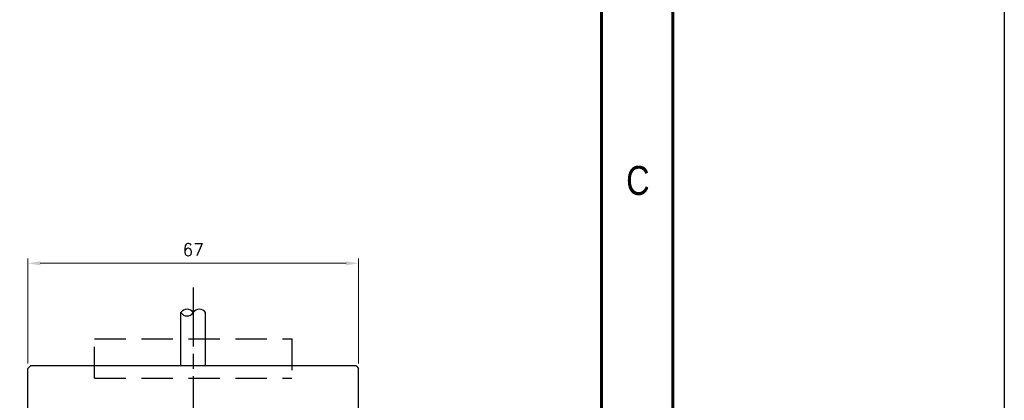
# Model space of a CAD drawing. Header units: millimetres. Extents: x 399 to 6233, y -1870 to 1602.
# Tile 127 of 256: x 4932 to 5132, y -920 to -843. Entities that reach past the tile are written whole.
import ezdxf
from ezdxf.enums import TextEntityAlignment as Align

# ---------------------------------------------------------------- set-up
doc = ezdxf.new("R2010")
doc.units = ezdxf.units.MM
doc.linetypes.add('AM_ISO08W050', pattern=[18, 12, -1.5, 3, -1.5])
doc.linetypes.add('HIDDEN', pattern=[9.525, 6.35, -3.175])
for name, color, linetype, lineweight in [('AM_5', 3, 'Continuous', 25), ('AM_7', 4, 'AM_ISO08W050', 25), ('可見 (ISO)', 7, 'Continuous', 25)]:
    doc.layers.add(name, color=color, linetype=linetype, lineweight=lineweight)
doc.layers.add('BORDER', color=7, linetype='Continuous')
doc.styles.add('SEACAD_arial_ttf', font='arial.ttf', dxfattribs={"height": 0.2})
doc.styles.add('尺寸標註', font='romans.shx', dxfattribs={"bigfont": 'CHINESET.SHX'})
doc.dimstyles.new('CNS1$0', dxfattribs={"dimtxt": 2.5, "dimasz": 2.5, "dimexe": 1, "dimexo": 1, "dimgap": 1.5, "dimtad": 1, "dimtoh": 1, "dimdec": 1, "dimdsep": 46, "dimtxsty": '尺寸標註', "dimcen": 0, "dimclrd": 2, "dimclre": 2, "dimclrt": 1, "dimadec": 0, "dimazin": 2, "dimtp": 0.1, "dimtm": 0.1, "dimtfac": 0.71, "dimtdec": 1, "dimtmove": 0, "dimatfit": 0, "dimfxl": 0, "dimlwd": 13, "dimlwe": 13, "dimarcsym": 0})

# ---------------------------------------------------------------- blocks, each defined once
blk = doc.blocks.new('A4橫')
at = {"layer": 'BORDER', "color": 123, "linetype": 'Continuous', "lineweight": 60, "ltscale": 25.4}
for p, q in [((4924.324, 1170.892), (4924.324, 1453.749)), ((4917.114, 1446.539), (4917.114, 1170.892))]:
    blk.add_line(p, q, dxfattribs=at)
at = {"layer": 'BORDER', "color": 60, "linetype": 'Continuous', "ltscale": 25.4, "style": 'SEACAD_arial_ttf', "width": 0.8}
blk.add_text('C', height=2.943, dxfattribs=at).set_placement((4919.601, 1290.649), align=Align.TOP_LEFT)
blk = doc.blocks.new('*D292')
at = {"layer": 'AM_5', "color": 2, "lineweight": 13}
for p, q in [((4933.76, -912.44), (4933.76, -891.14)), ((4936.26, -892.14), (4998.26, -892.14)), ((5000.76, -912.44), (5000.76, -891.14))]:
    blk.add_line(p, q, dxfattribs=at)
at = {"layer": 'AM_5', "color": 2, "lineweight": -2}
for points in [[(4936.26, -891.72), (4936.26, -892.56), (4933.76, -892.14)], [(4998.26, -891.72), (4998.26, -892.56), (5000.76, -892.14)]]:
    blk.add_solid(points, dxfattribs=at)
at = {"layer": 'Defpoints', "color": 0, "lineweight": -2}
for p in [(5000.76, -892.14), (4933.76, -913.44), (5000.76, -913.44)]:
    blk.add_point(p, dxfattribs=at)
at = {"layer": 'AM_5', "color": 1, "insert": (4967.26, -889.39), "char_height": 2.5, "attachment_point": 5, "style": '尺寸標註'}
blk.add_mtext('67', dxfattribs=at)

msp = doc.modelspace()

# ---------------------------------------------------------------- linework, layer by layer
at = {"color": 7, "linetype": 'HIDDEN'}
for p, q in [((4947.264, -915.444), (4947.264, -907.444)), ((4947.264, -907.444), (4987.264, -907.444)), ((4987.264, -907.444), (4987.264, -915.444)), ((4947.264, -915.444), (4987.264, -915.444))]:
    msp.add_line(p, q, dxfattribs=at)
at = {"color": 4}
msp.add_lwpolyline([(4611.682, 905.937), (5131.682, 905.937), (5131.682, -1870.063), (4611.682, -1870.063)], close=True, dxfattribs=at)
for centre, start, end in [((4966.014, -902.962), 33.55731, 146.44269), ((4966.014, -901.304), 213.55731, 326.44269), ((4968.514, -902.962), 33.55731, 146.44269)]:
    msp.add_arc(centre, 1.5, start, end)
at = {"layer": 'AM_7'}
msp.add_line((4967.264, -897.023), (4967.264, -1003.554), dxfattribs=at)
at = {"layer": '可見 (ISO)'}
for p, q in [((4964.764, -912.944), (4964.764, -902.133)), ((4969.764, -912.944), (4969.764, -902.133)), ((4934.264, -912.944), (4933.764, -913.444)), ((4933.764, -924.444), (4933.764, -913.444)), ((5000.264, -912.944), (4934.264, -912.944)), ((5000.264, -912.944), (5000.764, -913.444)), ((5000.764, -924.444), (5000.764, -913.444))]:
    msp.add_line(p, q, dxfattribs=at)

# ---------------------------------------------------------------- block references
at = {"xscale": 2, "yscale": 2, "zscale": 2}
msp.add_blockref('A4橫', (-4784.176, -3453.703), dxfattribs=at)

# ---------------------------------------------------------------- dimensions: what is measured, and where the dimension line sits
at = {"layer": 'AM_5'}
dim = msp.add_linear_dim(base=(5000.764, -892.14), p1=(4933.764, -913.444), p2=(5000.764, -913.444), dimstyle='CNS1$0', override={"dimfxl": 4, "dimarcsym": 1}, dxfattribs=at)
dim.commit()
dim.dimension.update_dxf_attribs({"geometry": '*D292', "text_midpoint": (4967.264, -889.39)})

doc.saveas('drawing.dxf')
